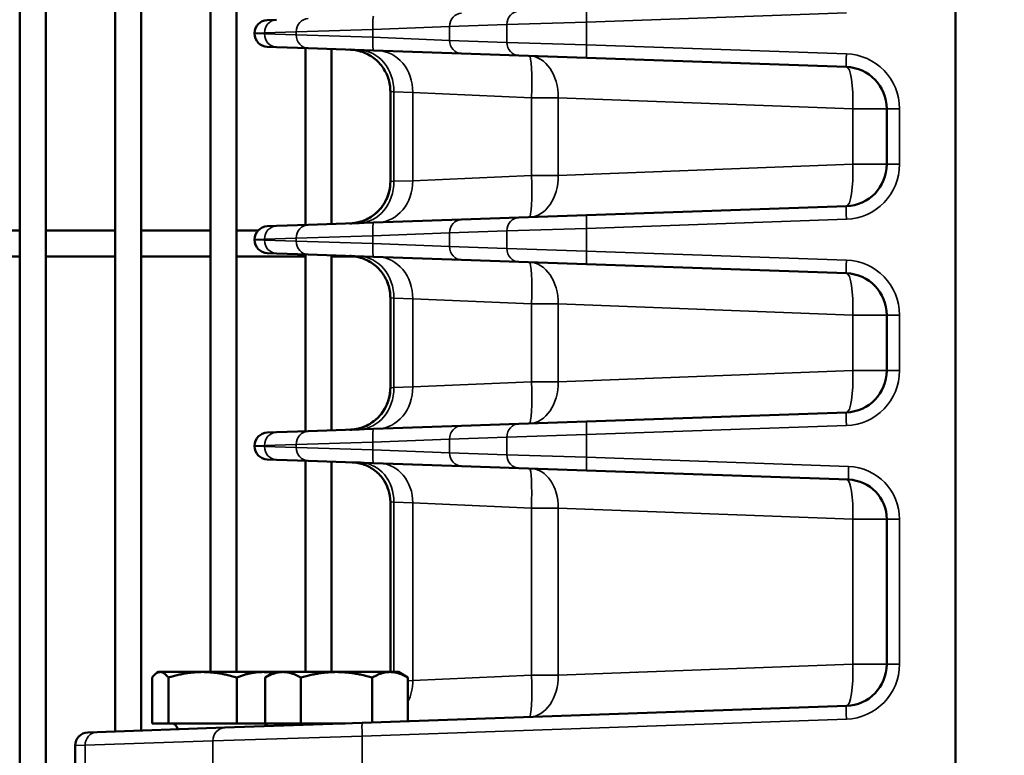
# Model space of a CAD drawing. Header units: inches. Extents: x 1 to 237, y 4 to 150.
# Tile 27 of 209: x 25.74 to 30.21, y 118.74 to 122.09. Entities that reach past the tile are written whole.
import ezdxf

# ---------------------------------------------------------------- set-up
doc = ezdxf.new("R2010")
doc.units = ezdxf.units.IN
doc.header["$LTSCALE"] = 7
doc.header["$MEASUREMENT"] = 0
for name, color, linetype, lineweight in [('Dimension (ANSI)', 7, 'Continuous', 25), ('Visible (ANSI)', 7, 'Continuous', 50), ('Visible Narrow (ANSI)', 7, 'Continuous', 35)]:
    doc.layers.add(name, color=color, linetype=linetype, lineweight=lineweight)
doc.styles.add('Dimension Text', font='tahoma.ttf')
doc.dimstyles.new('Dual Dimension', dxfattribs={"dimscale": 7, "dimtxt": 0.12, "dimasz": 0.098425, "dimexe": 0.125, "dimexo": 0.0625, "dimgap": 0.031496, "dimtad": 0, "dimtih": 1, "dimtoh": 1, "dimrnd": 1e-08, "dimzin": 4, "dimdsep": 46, "dimtxsty": 'Dimension Text', "dimcen": 0.09, "dimdle": 0.393701, "dimclrd": 256, "dimclre": 256, "dimclrt": 256, "dimadec": 0, "dimazin": 1, "dimtfac": 1, "dimtofl": 0, "dimtmove": 0, "dimatfit": 3, "dimfxl": 1, "dimtolj": 1, "dimtzin": 4, "dimlwd": -1, "dimlwe": -1, "dimarcsym": 0})

# ---------------------------------------------------------------- blocks, each defined once
blk = doc.blocks.new('*D10')
at = {"layer": 'Defpoints', "color": 0, "transparency": 16777216}
for p in [(19.813, 137.6545), (19.813, 124.9773), (98.3148, 114.6545)]:
    blk.add_point(p, dxfattribs=at)
at = {"layer": 'Dimension (ANSI)', "transparency": 16777216}
for p, q in [((19.813, 125.4148), (19.813, 138.5295)), ((98.3148, 115.092), (98.3148, 138.5295)), ((20.502, 137.6545), (54.8733, 137.6545)), ((97.6258, 137.6545), (63.2545, 137.6545))]:
    blk.add_line(p, q, dxfattribs=at)
for points in [[(20.502, 137.7693), (20.502, 137.5396), (19.813, 137.6545)], [(97.6258, 137.7693), (97.6258, 137.5396), (98.3148, 137.6545)]]:
    blk.add_solid(points, dxfattribs=at)
at = {"layer": 'Dimension (ANSI)', "transparency": 16777216, "insert": (59.0639, 137.6545), "char_height": 0.84, "attachment_point": 5, "style": 'Dimension Text'}
blk.add_mtext('\\A1;{\\H3.0x;(}\\S78.50^ 1993.9 mm;{\\H3.0x;)}', dxfattribs=at)
blk = doc.blocks.new('*D11')
at = {"layer": 'Defpoints', "color": 0, "transparency": 16777216}
for p in [(9.8018, 132.104), (32.4002, 132.104), (37.2552, 77.8445)]:
    blk.add_point(p, dxfattribs=at)
at = {"layer": 'Dimension (ANSI)', "transparency": 16777216}
for p, q in [((31.9627, 132.104), (8.9268, 132.104)), ((9.8018, 131.415), (9.8018, 106.86)), ((9.8018, 78.5334), (9.8018, 103.0884)), ((36.8177, 77.8445), (8.9268, 77.8445))]:
    blk.add_line(p, q, dxfattribs=at)
for points in [[(9.6869, 131.415), (9.9166, 131.415), (9.8018, 132.104)], [(9.6869, 78.5334), (9.9166, 78.5334), (9.8018, 77.8445)]]:
    blk.add_solid(points, dxfattribs=at)
at = {"layer": 'Dimension (ANSI)', "transparency": 16777216, "insert": (9.8018, 104.9742), "char_height": 0.84, "attachment_point": 5, "style": 'Dimension Text'}
blk.add_mtext('\\A1;{\\H3.0x;(}\\S54.26^ 1378.2 mm;{\\H3.0x;)}', dxfattribs=at)

msp = doc.modelspace()

# ---------------------------------------------------------------- linework, layer by layer
at = {"layer": 'Visible (ANSI)'}
for p, q in [((29.9902, 118.2945), (29.9902, 126.344)), ((25.7382, 125.0363), (25.7382, 113.3082)), ((25.8563, 125.0363), (25.8563, 113.4031)), ((26.1713, 125.0363), (26.1713, 118.8508)), ((26.2894, 125.0363), (26.2894, 118.8549)), ((26.6044, 125.0363), (26.6044, 119.1212)), ((26.7225, 125.0363), (26.7225, 119.1212)), ((26.8631, 122.084), (26.9047, 122.0854)), ((27.6319, 122.0524), (27.6319, 122.0524)), ((26.8052, 122.024), (26.8052, 122.0224)), ((27.6319, 121.994), (27.6319, 121.994)), ((26.9047, 121.961), (26.8631, 121.9624)), ((26.9047, 121.961), (27.0492, 121.9559)), ((27.0374, 121.9563), (27.0374, 121.1526)), ((27.3452, 121.9456), (27.0492, 121.9559)), ((27.1555, 121.9522), (27.1555, 121.1567)), ((27.3452, 121.9456), (27.7456, 121.9316)), ((27.7456, 121.9316), (28.006, 121.9225)), ((28.3136, 121.9118), (28.006, 121.9225)), ((28.3136, 121.9118), (29.4943, 121.8706)), ((27.4222, 121.7594), (27.4222, 121.3495)), ((27.6197, 121.7507), (27.6197, 121.7507)), ((28.8444, 121.7062), (28.8444, 121.7062)), ((29.6777, 121.6807), (29.6777, 121.4282)), ((28.8444, 121.4027), (28.8444, 121.4027)), ((27.6197, 121.3582), (27.6197, 121.3582)), ((29.4943, 121.2384), (28.3136, 121.1971)), ((28.006, 121.1864), (27.7456, 121.1773)), ((28.006, 121.1864), (28.3136, 121.1971)), ((26.8631, 121.1465), (26.9047, 121.1479)), ((27.0492, 121.153), (26.9047, 121.1479)), ((27.0492, 121.153), (27.3452, 121.1633)), ((27.7456, 121.1773), (27.3452, 121.1633)), ((25.4233, 121.1279), (25.7382, 121.1279)), ((25.8563, 121.1279), (26.1713, 121.1279)), ((26.2894, 121.1279), (26.6044, 121.1279)), ((26.7225, 121.1279), (26.8218, 121.1279)), ((27.6319, 121.115), (27.6319, 121.1149)), ((26.8052, 121.0865), (26.8052, 121.0849)), ((27.6319, 121.0565), (27.6319, 121.0565)), ((25.4233, 121.0098), (25.7382, 121.0098)), ((25.8563, 121.0098), (26.1713, 121.0098)), ((26.2894, 121.0098), (26.6044, 121.0098)), ((26.7225, 121.0098), (27.0374, 121.0098)), ((26.9047, 121.0235), (26.8631, 121.0249)), ((26.9047, 121.0235), (27.0492, 121.0184)), ((27.0374, 121.0188), (27.0374, 120.2151)), ((27.3452, 121.0081), (27.0492, 121.0184)), ((27.1555, 121.0147), (27.1555, 120.2192)), ((27.1555, 121.0098), (27.2605, 121.0098)), ((27.3452, 121.0081), (27.7456, 120.9941)), ((27.7456, 120.9941), (28.006, 120.985)), ((28.3136, 120.9743), (28.006, 120.985)), ((28.3136, 120.9743), (29.4943, 120.9331)), ((27.4222, 120.8219), (27.4222, 120.412)), ((27.6197, 120.8132), (27.6197, 120.8132)), ((28.8444, 120.7687), (28.8444, 120.7687)), ((29.6777, 120.7432), (29.6777, 120.4907)), ((27.6197, 120.4207), (27.6197, 120.4207)), ((29.4943, 120.3009), (28.3136, 120.2596)), ((28.006, 120.2489), (27.7456, 120.2398)), ((28.006, 120.2489), (28.3136, 120.2596)), ((26.8631, 120.209), (26.9047, 120.2104)), ((27.0492, 120.2155), (26.9047, 120.2104)), ((27.0492, 120.2155), (27.3452, 120.2258)), ((27.7456, 120.2398), (27.3452, 120.2258)), ((26.8052, 120.149), (26.8052, 120.1474)), ((26.9047, 120.086), (26.8631, 120.0874)), ((26.9047, 120.086), (27.0492, 120.0809)), ((27.0374, 120.0813), (27.0374, 119.1212)), ((27.3452, 120.0706), (27.0492, 120.0809)), ((27.1555, 120.0772), (27.1555, 119.1212)), ((27.3452, 120.0706), (27.7456, 120.0566)), ((27.7456, 120.0566), (28.006, 120.0475)), ((28.3136, 120.0368), (28.006, 120.0475)), ((28.3136, 120.0368), (29.504, 119.9952)), ((27.4222, 119.8941), (27.4222, 119.1212)), ((27.6197, 119.8855), (27.6197, 119.8855)), ((28.8444, 119.841), (28.8444, 119.841)), ((29.6777, 119.8153), (29.6777, 119.1567)), ((26.3396, 118.8873), (26.3396, 119.0961)), ((26.3692, 119.1212), (26.3616, 119.1168)), ((26.3766, 119.1212), (26.3692, 119.1212)), ((26.5689, 119.1212), (26.3766, 119.1212)), ((26.4136, 118.8873), (26.4136, 119.0961)), ((26.8425, 119.1212), (26.5689, 119.1212)), ((26.7242, 118.8873), (26.7242, 119.0961)), ((26.8967, 119.1212), (26.8425, 119.1212)), ((26.8967, 119.1212), (26.8532, 119.0961)), ((26.8532, 118.8873), (26.8532, 119.0961)), ((26.9343, 119.1212), (26.8967, 119.1212)), ((27.1777, 119.1212), (26.9343, 119.1212)), ((27.0155, 118.8873), (27.0155, 119.0961)), ((27.421, 119.1212), (27.1777, 119.1212)), ((27.3399, 118.8916), (27.3399, 119.0961)), ((27.4587, 119.1212), (27.421, 119.1212)), ((27.4587, 119.1212), (27.5022, 119.0961)), ((27.5022, 118.8973), (27.5022, 119.0961)), ((27.6197, 119.0866), (27.6197, 119.0867)), ((29.4943, 118.9668), (27.2941, 118.89)), ((26.6698, 118.8682), (26.0897, 118.8479)), ((26.3766, 118.8873), (26.3396, 118.8873)), ((26.4136, 118.8873), (26.3766, 118.8873)), ((26.5689, 118.8873), (26.4136, 118.8873)), ((26.7242, 118.8873), (26.5689, 118.8873)), ((26.6044, 118.8873), (26.6044, 118.8873)), ((26.6698, 118.8682), (27.2941, 118.89)), ((26.7225, 118.8873), (26.7225, 118.8873)), ((26.8425, 118.8873), (26.7242, 118.8873)), ((26.8532, 118.8873), (26.8425, 118.8873)), ((26.9343, 118.8873), (26.8532, 118.8873)), ((27.0155, 118.8873), (26.9343, 118.8873)), ((27.1777, 118.8873), (27.0155, 118.8873)), ((27.0374, 118.8873), (27.0374, 118.8873)), ((27.1555, 118.8873), (27.1555, 118.8873)), ((27.2172, 118.8873), (27.1777, 118.8873)), ((26.0481, 118.8465), (26.0897, 118.8479)), ((25.9902, 118.7865), (25.9902, 118.3203))]:
    msp.add_line(p, q, dxfattribs=at)
for centre, radius, start, end in [((26.8652, 122.024), 0.06, 92, 180), ((26.8652, 122.0224), 0.06, 180, 268), ((29.4877, 121.6807), 0.19, 0, 88), ((29.4877, 121.4282), 0.19, 272, 0), ((26.8652, 121.0865), 0.06, 92, 180), ((26.8652, 121.0849), 0.06, 180, 268), ((29.4877, 120.7432), 0.19, 0, 88), ((29.4877, 120.4907), 0.19, 272, 0), ((26.8652, 120.149), 0.06, 92, 180), ((26.8652, 120.1474), 0.06, 180, 268), ((29.4977, 119.8153), 0.18, 0, 88), ((29.4877, 119.1567), 0.19, 272, 0), ((26.4262, 118.8573), 0.03, 6.5512, 90), ((26.8742, 118.8573), 0.03, 90, 145.0932), ((26.9537, 118.8573), 0.03, 45.868, 90), ((26.0502, 118.7865), 0.06, 92, 180)]:
    msp.add_arc(centre, radius, start, end, dxfattribs=at)
for points, knots in [([(27.4222, 121.7594), (27.4222, 121.7796), (27.4189, 121.7999), (27.4063, 121.8382), (27.3967, 121.8565), (27.3726, 121.8889), (27.3578, 121.9034), (27.3248, 121.9264), (27.3064, 121.9353), (27.2795, 121.9435), (27.2715, 121.9454), (27.2594, 121.9475), (27.2553, 121.948), (27.2492, 121.9487), (27.2471, 121.9489), (27.244, 121.9491), (27.243, 121.9491), (27.2414, 121.9492), (27.2409, 121.9492), (27.2401, 121.9493), (27.2399, 121.9493), (27.2395, 121.9493), (27.2393, 121.9493), (27.2391, 121.9493), (27.2391, 121.9493), (27.239, 121.9493), (27.2389, 121.9493), (27.2389, 121.9493), (27.2389, 121.9493), (27.2389, 121.9493), (27.2389, 121.9493), (27.2389, 121.9493), (27.2388, 121.9493), (27.2388, 121.9493)], [0, 0, 0, 0, 0.1534165, 0.1534165, 0.3070785, 0.3070785, 0.4608979, 0.4608979, 0.6133987, 0.6133987, 0.6753733, 0.6753733, 0.7068376, 0.7068376, 0.7226331, 0.7226331, 0.7305389, 0.7305389, 0.7344929, 0.7344929, 0.73647, 0.73647, 0.7374585, 0.7374585, 0.7379528, 0.7379528, 0.7382001, 0.7382001, 0.7382621, 0.7382621, 0.7382733, 0.7382733, 0.7384487, 0.7384487, 0.7384487, 0.7384487]), ([(27.4222, 121.7594), (27.4222, 121.7796), (27.4189, 121.7999), (27.4063, 121.8382), (27.3967, 121.8565), (27.3727, 121.8889), (27.3579, 121.9034), (27.3249, 121.9264), (27.3064, 121.9353), (27.2795, 121.9435), (27.2716, 121.9454), (27.2595, 121.9475), (27.2554, 121.948), (27.2492, 121.9487), (27.2471, 121.9489), (27.244, 121.9491), (27.243, 121.9491), (27.2414, 121.9492), (27.2409, 121.9492), (27.2401, 121.9493), (27.2399, 121.9493), (27.2395, 121.9493), (27.2393, 121.9493), (27.2391, 121.9493), (27.2391, 121.9493), (27.239, 121.9493), (27.239, 121.9493), (27.239, 121.9493), (27.239, 121.9493), (27.239, 121.9493), (27.239, 121.9493), (27.2389, 121.9493), (27.2389, 121.9493), (27.2388, 121.9493)], [0, 0, 0, 0, 0.1534124, 0.1534124, 0.307067, 0.307067, 0.4608785, 0.4608785, 0.6133602, 0.6133602, 0.6753897, 0.6753897, 0.7068832, 0.7068832, 0.7226934, 0.7226934, 0.7306066, 0.7306066, 0.7345643, 0.7345643, 0.7365433, 0.7365433, 0.7375328, 0.7375328, 0.7380277, 0.7380277, 0.7381523, 0.7381523, 0.7381746, 0.7381746, 0.7381936, 0.7381936, 0.7385305, 0.7385305, 0.7385305, 0.7385305]), ([(27.2388, 121.1596), (27.2461, 121.1599), (27.2534, 121.1605), (27.2677, 121.1627), (27.2748, 121.1642), (27.3004, 121.1712), (27.3185, 121.1792), (27.3511, 121.2), (27.3659, 121.2131), (27.3907, 121.2429), (27.4009, 121.2599), (27.4174, 121.3003), (27.4222, 121.3251), (27.4222, 121.3495)], [0, 0, 0, 0, 0.0555662, 0.0555662, 0.1103983, 0.1103983, 0.2577664, 0.2577664, 0.4052087, 0.4052087, 0.5526297, 0.5526297, 0.7382213, 0.7382213, 0.7382213, 0.7382213]), ([(27.2804, 121.161), (27.2643, 121.1605), (27.2526, 121.1601), (27.2425, 121.1597), (27.2403, 121.1597), (27.2392, 121.1596), (27.239, 121.1596), (27.239, 121.1596), (27.239, 121.1596), (27.2389, 121.1596), (27.2389, 121.1596), (27.2389, 121.1596), (27.2389, 121.1596), (27.2389, 121.1596), (27.2389, 121.1596), (27.2389, 121.1596), (27.2389, 121.1596), (27.2389, 121.1596), (27.2389, 121.1596), (27.2389, 121.1596), (27.2389, 121.1596), (27.2389, 121.1596), (27.239, 121.1596), (27.239, 121.1596), (27.239, 121.1596), (27.239, 121.1596), (27.239, 121.1596), (27.239, 121.1596), (27.239, 121.1596), (27.239, 121.1596), (27.2391, 121.1596), (27.2407, 121.1597), (27.2423, 121.1597), (27.2487, 121.1601), (27.2534, 121.1606), (27.2724, 121.1633), (27.2865, 121.1669), (27.3191, 121.1794), (27.3373, 121.1899), (27.3688, 121.2158), (27.3825, 121.2315), (27.4039, 121.2657), (27.412, 121.2848), (27.4204, 121.3191), (27.4222, 121.3343), (27.4222, 121.3495)], [0, 0, 0, 0, 0.245309, 0.245309, 0.369102, 0.369102, 0.401023, 0.401023, 0.407007, 0.407007, 0.411495, 0.411495, 0.411679, 0.411679, 0.412336, 0.412336, 0.412715, 0.412715, 0.41281, 0.41281, 0.412857, 0.412857, 0.412881, 0.412881, 0.412905, 0.412905, 0.412929, 0.412929, 0.412977, 0.412977, 0.413359, 0.413359, 0.425473, 0.425473, 0.461834, 0.461834, 0.571547, 0.571547, 0.727786, 0.727786, 0.88226, 0.88226, 1.035676, 1.035676, 1.151225, 1.151225, 1.151225, 1.151225]), ([(27.4222, 120.8219), (27.4222, 120.8421), (27.4189, 120.8624), (27.4062, 120.9007), (27.3967, 120.919), (27.3726, 120.9514), (27.3578, 120.9659), (27.3248, 120.9889), (27.3064, 120.9978), (27.2795, 121.006), (27.2715, 121.0079), (27.2594, 121.01), (27.2553, 121.0105), (27.2492, 121.0112), (27.2471, 121.0114), (27.244, 121.0116), (27.243, 121.0116), (27.2414, 121.0117), (27.2409, 121.0117), (27.2401, 121.0118), (27.2399, 121.0118), (27.2395, 121.0118), (27.2393, 121.0118), (27.2391, 121.0118), (27.2391, 121.0118), (27.239, 121.0118), (27.2389, 121.0118), (27.2389, 121.0118), (27.2389, 121.0118), (27.2389, 121.0118), (27.2389, 121.0118), (27.2389, 121.0118), (27.2388, 121.0118), (27.2388, 121.0118)], [0, 0, 0, 0, 0.153423, 0.153423, 0.3070913, 0.3070913, 0.4609107, 0.4609107, 0.6134052, 0.6134052, 0.6753765, 0.6753765, 0.7068391, 0.7068391, 0.7226336, 0.7226336, 0.730539, 0.730539, 0.7344927, 0.7344927, 0.7364697, 0.7364697, 0.7374583, 0.7374583, 0.7379525, 0.7379525, 0.7381997, 0.7381997, 0.7382617, 0.7382617, 0.738273, 0.738273, 0.7384479, 0.7384479, 0.7384479, 0.7384479]), ([(27.4222, 120.8219), (27.4222, 120.8421), (27.4189, 120.8624), (27.4063, 120.9007), (27.3967, 120.919), (27.3727, 120.9514), (27.3579, 120.9659), (27.3249, 120.9889), (27.3064, 120.9978), (27.2795, 121.006), (27.2716, 121.0079), (27.2595, 121.01), (27.2554, 121.0105), (27.2492, 121.0112), (27.2471, 121.0114), (27.244, 121.0116), (27.243, 121.0116), (27.2414, 121.0117), (27.2409, 121.0117), (27.2401, 121.0118), (27.2399, 121.0118), (27.2395, 121.0118), (27.2393, 121.0118), (27.2391, 121.0118), (27.2391, 121.0118), (27.239, 121.0118), (27.239, 121.0118), (27.239, 121.0118), (27.239, 121.0118), (27.239, 121.0118), (27.239, 121.0118), (27.2389, 121.0118), (27.2389, 121.0118), (27.2388, 121.0118)], [0, 0, 0, 0, 0.1534162, 0.1534162, 0.3070745, 0.3070745, 0.4608861, 0.4608861, 0.6133644, 0.6133644, 0.6753916, 0.6753916, 0.7068838, 0.7068838, 0.7226934, 0.7226934, 0.7306063, 0.7306063, 0.7345639, 0.7345639, 0.7365427, 0.7365427, 0.7375322, 0.7375322, 0.7380271, 0.7380271, 0.7381516, 0.7381516, 0.7381741, 0.7381741, 0.7381936, 0.7381936, 0.738529, 0.738529, 0.738529, 0.738529]), ([(27.2388, 120.2221), (27.2469, 120.2224), (27.255, 120.2232), (27.2708, 120.2258), (27.2786, 120.2276), (27.2986, 120.2336), (27.3107, 120.2386), (27.3336, 120.2509), (27.3444, 120.2582), (27.3643, 120.2748), (27.3734, 120.2842), (27.3894, 120.3046), (27.3964, 120.3157), (27.408, 120.3389), (27.4126, 120.3511), (27.4201, 120.3794), (27.4222, 120.3957), (27.4222, 120.412)], [0, 0, 0, 0, 0.0616245, 0.0616245, 0.1222574, 0.1222574, 0.2209875, 0.2209875, 0.3197485, 0.3197485, 0.4184969, 0.4184969, 0.5172432, 0.5172432, 0.6159895, 0.6159895, 0.7398137, 0.7398137, 0.7398137, 0.7398137]), ([(27.2804, 120.2235), (27.2639, 120.223), (27.252, 120.2226), (27.2432, 120.2223), (27.2416, 120.2222), (27.2397, 120.2221), (27.2392, 120.2221), (27.2389, 120.2221), (27.2389, 120.2221), (27.2389, 120.2221), (27.2389, 120.2221), (27.2389, 120.2221), (27.2389, 120.2221), (27.2389, 120.2221), (27.2389, 120.2221), (27.2389, 120.2221), (27.2389, 120.2221), (27.2389, 120.2221), (27.2389, 120.2221), (27.2389, 120.2221), (27.2389, 120.2221), (27.2389, 120.2221), (27.2389, 120.2221), (27.2389, 120.2221), (27.2389, 120.2221), (27.2389, 120.2221), (27.2389, 120.2221), (27.2389, 120.2221), (27.2389, 120.2221), (27.2389, 120.2221), (27.2389, 120.2221), (27.2405, 120.2222), (27.2422, 120.2222), (27.2456, 120.2225), (27.2475, 120.2226), (27.2548, 120.2233), (27.2602, 120.224), (27.2821, 120.228), (27.2982, 120.2332), (27.3319, 120.2491), (27.3493, 120.261), (27.3786, 120.2892), (27.3909, 120.3057), (27.4097, 120.3414), (27.4163, 120.3611), (27.4214, 120.3913), (27.4222, 120.4016), (27.4222, 120.412)], [0, 0, 0, 0, 0.250595, 0.250595, 0.330259, 0.330259, 0.389975, 0.389975, 0.401164, 0.401164, 0.409555, 0.409555, 0.409905, 0.409905, 0.410342, 0.410342, 0.410535, 0.410535, 0.410632, 0.410632, 0.41068, 0.41068, 0.410705, 0.410705, 0.410717, 0.410717, 0.410729, 0.410729, 0.410741, 0.410741, 0.410791, 0.410791, 0.423217, 0.423217, 0.437213, 0.437213, 0.479238, 0.479238, 0.606272, 0.606272, 0.763084, 0.763084, 0.91606, 0.91606, 1.07039, 1.07039, 1.149203, 1.149203, 1.149203, 1.149203]), ([(27.4222, 119.8941), (27.4222, 119.9122), (27.4193, 119.9306), (27.4081, 119.9657), (27.3996, 119.9828), (27.3775, 120.0143), (27.3633, 120.0288), (27.3321, 120.0512), (27.3149, 120.0597), (27.288, 120.0684), (27.2787, 120.0706), (27.2645, 120.0728), (27.2597, 120.0733), (27.253, 120.0738), (27.2512, 120.0739), (27.2492, 120.0739), (27.2491, 120.074), (27.2488, 120.074), (27.2487, 120.074), (27.2486, 120.074), (27.2485, 120.074), (27.2485, 120.074), (27.2485, 120.074), (27.2485, 120.074), (27.2485, 120.074), (27.2485, 120.074), (27.2485, 120.074), (27.2485, 120.074), (27.2485, 120.074), (27.2485, 120.074), (27.2485, 120.074), (27.2485, 120.074), (27.2485, 120.074), (27.2485, 120.074), (27.2485, 120.074), (27.2486, 120.074), (27.2486, 120.074), (27.249, 120.074), (27.2496, 120.0739), (27.2534, 120.0738), (27.2593, 120.0736), (27.2736, 120.0731), (27.2806, 120.0729), (27.2887, 120.0726)], [0, 0, 0, 0, 0.138194, 0.138194, 0.280715, 0.280715, 0.431124, 0.431124, 0.573896, 0.573896, 0.646412, 0.646412, 0.68325, 0.68325, 0.697055, 0.697055, 0.698349, 0.698349, 0.699202, 0.699202, 0.699255, 0.699255, 0.699268, 0.699268, 0.699282, 0.699282, 0.699295, 0.699295, 0.699323, 0.699323, 0.699539, 0.699539, 0.700037, 0.700037, 0.706363, 0.706363, 0.726838, 0.726838, 0.788308, 0.788308, 0.973943, 0.973943, 1.097202, 1.097202, 1.097202, 1.097202]), ([(27.4222, 119.8941), (27.4222, 119.9122), (27.4193, 119.9306), (27.4092, 119.9623), (27.4027, 119.9763), (27.3947, 119.9893)], [0, 0, 0, 0, 0.138268, 0.138268, 0.2539321, 0.2539321, 0.2539321, 0.2539321])]:
    msp.add_open_spline(points, degree=3, knots=knots, dxfattribs=at)
for points, weights in [([(26.3766, 119.1212), (26.3594, 119.1212), (26.3396, 119.0961)], [1, 1.0379548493, 1]), ([(26.4136, 119.0961), (26.3938, 119.1212), (26.3766, 119.1212)], [1, 1.0379548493, 1]), ([(26.5689, 119.1212), (26.4968, 119.1212), (26.4136, 119.0961)], [1, 1.0379548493, 1]), ([(26.7242, 119.0961), (26.641, 119.1212), (26.5689, 119.1212)], [1, 1.0379548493, 1]), ([(26.8425, 119.1212), (26.7876, 119.1212), (26.7242, 119.0961)], [1, 1.0379548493, 1]), ([(26.8894, 119.117), (26.8657, 119.1212), (26.8425, 119.1212)], [1.01840150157, 1.01567143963, 1]), ([(26.9343, 119.1212), (26.8967, 119.1212), (26.8532, 119.0961)], [1, 1.0379548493, 1]), ([(27.0155, 119.0961), (26.972, 119.1212), (26.9343, 119.1212)], [1, 1.0379548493, 1]), ([(27.1777, 119.1212), (27.1024, 119.1212), (27.0155, 119.0961)], [1, 1.0379548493, 1]), ([(27.3399, 119.0961), (27.253, 119.1212), (27.1777, 119.1212)], [1, 1.0379548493, 1]), ([(27.421, 119.1212), (27.3834, 119.1212), (27.3399, 119.0961)], [1, 1.0379548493, 1]), ([(27.5022, 119.0961), (27.4587, 119.1212), (27.421, 119.1212)], [1, 1.0379548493, 1])]:
    msp.add_rational_spline(points, weights, degree=2, dxfattribs=at)
at = {"layer": 'Visible Narrow (ANSI)'}
for p, q in [((28.3136, 122.0747), (29.4943, 122.1159)), ((27.3431, 122.0409), (26.995, 122.0305)), ((27.3431, 122.0409), (27.6913, 122.0548)), ((27.3431, 122.0056), (27.3431, 122.0409)), ((27.5047, 122.0473), (27.5047, 122.0473)), ((27.6697, 122.054), (27.6695, 122.054)), ((27.6913, 122.0548), (27.9517, 122.0639)), ((27.6913, 121.9916), (27.6913, 122.0548)), ((28.3136, 122.0747), (27.9517, 122.0639)), ((27.9517, 122.0639), (27.9517, 121.9825)), ((28.3136, 121.9717), (28.3136, 122.0747)), ((26.8504, 122.0255), (26.8052, 122.024)), ((26.8052, 122.0224), (26.8504, 122.0209)), ((26.8504, 122.0255), (26.995, 122.0305)), ((26.8504, 122.0209), (26.8504, 122.0255)), ((26.995, 122.0159), (26.8504, 122.0209)), ((26.995, 122.0305), (26.995, 122.0159)), ((26.995, 122.0159), (27.3431, 122.0056)), ((27.6913, 121.9916), (27.3431, 122.0056)), ((27.6693, 121.9925), (27.6697, 121.9924)), ((27.9517, 121.9825), (27.6913, 121.9916)), ((27.9517, 121.9825), (28.3136, 121.9717)), ((29.4943, 121.9305), (28.3136, 121.9717)), ((27.4383, 121.758), (27.4222, 121.7594)), ((27.4383, 121.758), (27.5241, 121.755)), ((27.4383, 121.3509), (27.4383, 121.758)), ((28.0633, 121.731), (27.5241, 121.755)), ((27.5241, 121.755), (27.5241, 121.3539)), ((27.5791, 121.7525), (27.5791, 121.7525)), ((28.0633, 121.731), (28.1845, 121.731)), ((28.0633, 121.731), (28.0633, 121.3779)), ((28.1845, 121.3779), (28.1845, 121.731)), ((29.5232, 121.6807), (28.1845, 121.731)), ((28.5398, 121.7176), (28.5398, 121.7176)), ((28.8409, 121.7063), (28.8409, 121.7063)), ((29.0632, 121.6979), (29.0633, 121.6979)), ((29.1049, 121.6964), (29.1049, 121.6964)), ((29.5232, 121.6807), (29.5232, 121.4282)), ((29.5232, 121.6807), (29.6777, 121.6807)), ((29.6777, 121.6807), (29.7356, 121.6807)), ((29.7356, 121.4282), (29.7356, 121.6807)), ((28.1845, 121.3779), (29.5232, 121.4282)), ((29.0633, 121.411), (29.0632, 121.411)), ((29.1049, 121.4125), (29.1049, 121.4125)), ((29.6777, 121.4282), (29.5232, 121.4282)), ((29.6777, 121.4282), (29.7356, 121.4282)), ((27.5241, 121.3539), (28.0633, 121.3779)), ((28.1845, 121.3779), (28.0633, 121.3779)), ((28.5398, 121.3913), (28.5398, 121.3913)), ((28.8409, 121.4026), (28.8409, 121.4026)), ((27.4222, 121.3495), (27.4383, 121.3509)), ((27.5241, 121.3539), (27.4383, 121.3509)), ((27.5792, 121.3564), (27.5791, 121.3564)), ((28.3136, 121.1372), (29.4943, 121.1784)), ((27.3431, 121.1034), (26.995, 121.093)), ((27.3431, 121.1034), (27.6913, 121.1173)), ((27.3431, 121.0681), (27.3431, 121.1034)), ((27.6697, 121.1165), (27.6693, 121.1165)), ((27.6913, 121.1173), (27.9517, 121.1264)), ((27.6913, 121.0541), (27.6913, 121.1173)), ((28.3136, 121.1372), (27.9517, 121.1264)), ((27.9517, 121.1264), (27.9517, 121.045)), ((28.3136, 121.0342), (28.3136, 121.1372)), ((26.8504, 121.088), (26.8052, 121.0865)), ((26.8052, 121.0849), (26.8504, 121.0834)), ((26.8504, 121.088), (26.995, 121.093)), ((26.8504, 121.0834), (26.8504, 121.088)), ((26.995, 121.0784), (26.8504, 121.0834)), ((26.995, 121.093), (26.995, 121.0784)), ((26.995, 121.0784), (27.3431, 121.0681)), ((27.6913, 121.0541), (27.3431, 121.0681)), ((27.6693, 121.055), (27.6697, 121.0549)), ((27.9517, 121.045), (27.6913, 121.0541)), ((27.9517, 121.045), (28.3136, 121.0342)), ((29.4943, 120.993), (28.3136, 121.0342)), ((27.4383, 120.8205), (27.4222, 120.8219)), ((27.4383, 120.8205), (27.5241, 120.8175)), ((27.4383, 120.4134), (27.4383, 120.8205)), ((28.0633, 120.7935), (27.5241, 120.8175)), ((27.5241, 120.8175), (27.5241, 120.4164)), ((27.5791, 120.815), (27.5791, 120.815)), ((28.0633, 120.7935), (28.1845, 120.7935)), ((28.0633, 120.7935), (28.0633, 120.4404)), ((29.5232, 120.7432), (28.1845, 120.7935)), ((28.1845, 120.4404), (28.1845, 120.7935)), ((28.5398, 120.7801), (28.5398, 120.7801)), ((28.8409, 120.7688), (28.8409, 120.7688)), ((29.0632, 120.7604), (29.0633, 120.7604)), ((29.1049, 120.7589), (29.1049, 120.7589)), ((29.5232, 120.7432), (29.5232, 120.4907)), ((29.5232, 120.7432), (29.6777, 120.7432)), ((29.6777, 120.7432), (29.7356, 120.7432)), ((29.7356, 120.4907), (29.7356, 120.7432)), ((28.1845, 120.4404), (29.5232, 120.4907)), ((29.6777, 120.4907), (29.5232, 120.4907)), ((29.6777, 120.4907), (29.7356, 120.4907)), ((27.5241, 120.4164), (28.0633, 120.4404)), ((28.1845, 120.4404), (28.0633, 120.4404)), ((28.5401, 120.4538), (28.5398, 120.4538)), ((27.4222, 120.412), (27.4383, 120.4134)), ((27.5241, 120.4164), (27.4383, 120.4134)), ((27.5792, 120.4189), (27.5791, 120.4189)), ((28.3136, 120.1997), (29.4943, 120.2409)), ((26.8504, 120.1505), (26.995, 120.1555)), ((27.3431, 120.1659), (26.995, 120.1555)), ((26.995, 120.1555), (26.995, 120.1409)), ((27.3431, 120.1659), (27.6913, 120.1798)), ((27.3431, 120.1306), (27.3431, 120.1659)), ((27.5278, 120.1733), (27.5278, 120.1733)), ((27.6619, 120.1787), (27.6616, 120.1786)), ((27.6913, 120.1798), (27.9517, 120.1889)), ((27.6913, 120.1166), (27.6913, 120.1798)), ((28.3136, 120.1997), (27.9517, 120.1889)), ((27.9517, 120.1889), (27.9517, 120.1075)), ((28.3136, 120.0967), (28.3136, 120.1997)), ((26.8504, 120.1505), (26.8052, 120.149)), ((26.8052, 120.1474), (26.8504, 120.1459)), ((26.8504, 120.1459), (26.8504, 120.1505)), ((26.995, 120.1409), (26.8504, 120.1459)), ((26.995, 120.1409), (27.3431, 120.1306)), ((27.6913, 120.1166), (27.3431, 120.1306)), ((27.661, 120.1178), (27.6619, 120.1178)), ((27.9517, 120.1075), (27.6913, 120.1166)), ((27.9517, 120.1075), (28.3136, 120.0967)), ((29.504, 120.0552), (28.3136, 120.0967)), ((27.4383, 119.8927), (27.4222, 119.8941)), ((27.4383, 119.8927), (27.5241, 119.8897)), ((27.4383, 119.1212), (27.4383, 119.8927)), ((28.0633, 119.8659), (27.5241, 119.8897)), ((27.5241, 119.8897), (27.5241, 119.0824)), ((27.5791, 119.8873), (27.5791, 119.8873)), ((28.0633, 119.8659), (28.1845, 119.8657)), ((28.0633, 119.8659), (28.0633, 119.1064)), ((29.5232, 119.8156), (28.1845, 119.8657)), ((28.1845, 119.1064), (28.1845, 119.8657)), ((28.5398, 119.8524), (28.5398, 119.8524)), ((28.8409, 119.8411), (28.8409, 119.8411)), ((29.0632, 119.8328), (29.0633, 119.8328)), ((29.1049, 119.8313), (29.1049, 119.8313)), ((29.5232, 119.8156), (29.6777, 119.8153)), ((29.5232, 119.8156), (29.5232, 119.1567)), ((29.6777, 119.8153), (29.7356, 119.8153)), ((29.7356, 119.1567), (29.7356, 119.8153)), ((28.1845, 119.1064), (29.5232, 119.1567)), ((29.6777, 119.1567), (29.5232, 119.1567)), ((29.6777, 119.1567), (29.7356, 119.1567)), ((27.5241, 119.0824), (27.5022, 119.0816)), ((27.5241, 119.0824), (28.0633, 119.1064)), ((27.5792, 119.0848), (27.5791, 119.0848)), ((28.1845, 119.1064), (28.0633, 119.1064)), ((28.5401, 119.1198), (28.5398, 119.1198)), ((27.2941, 118.83), (29.4943, 118.9069)), ((27.2941, 118.83), (26.6155, 118.8082)), ((27.2941, 118.2945), (27.2941, 118.83)), ((26.0354, 118.788), (25.9902, 118.7865)), ((26.0354, 118.788), (26.6155, 118.8082)), ((26.0354, 118.319), (26.0354, 118.788)), ((26.6155, 118.8082), (26.6155, 118.2988))]:
    msp.add_line(p, q, dxfattribs=at)
for centre, radius, start, end in [((29.4856, 121.6807), 0.25, 0, 88), ((29.4856, 121.4282), 0.25, 272, 0), ((29.4856, 120.7432), 0.25, 0, 88), ((29.4856, 120.4907), 0.25, 272, 0), ((29.4956, 119.8153), 0.24, 0, 88), ((29.4856, 119.1567), 0.25, 272, 0)]:
    msp.add_arc(centre, radius, start, end, dxfattribs=at)
for centre, major_axis, ratio, start_param, end_param in [((28.0081, 122.0639), (-0.0021, 0.06), 0.939626, 0, 1.537996), ((28.3157, 122.0747), (-0.0021, 0.06), 0.034878, 0, 1.569578), ((26.9068, 122.0255), (-0.0021, 0.06), 0.939626, 0, 1.537996), ((27.0513, 122.0305), (-0.0021, 0.06), 0.939626, 0, 1.537996), ((27.3473, 122.0409), (-0.0021, 0.06), 0.069183, 0, 1.56838), ((27.7477, 122.0548), (-0.0021, 0.06), 0.939626, 0, 1.537996), ((26.9068, 122.0209), (-0.0021, -0.06), 0.939626, 4.74519, 6.283185), ((27.0513, 122.0159), (-0.0021, -0.06), 0.939626, 4.74519, 6.283185), ((27.3473, 122.0056), (-0.0021, -0.06), 0.069183, 4.714805, 6.283185), ((27.7477, 121.9916), (-0.0021, -0.06), 0.939626, 4.74519, 6.283185), ((27.2737, 121.758), (0.0066, 0.1899), 0.865893, 4.742617, 6.283185), ((27.3595, 121.755), (0.0066, 0.1899), 0.865893, 4.742617, 6.283185), ((28.0081, 121.9825), (-0.0021, -0.06), 0.939626, 4.74519, 6.283185), ((28.3157, 121.9717), (-0.0021, -0.06), 0.034878, 4.713607, 6.283185), ((28.0473, 121.731), (0.0066, 0.1899), 0.08445, 4.715338, 6.283185), ((28.0473, 121.731), (0.0066, 0.1899), 0.722061, 4.737599, 6.283185), ((28.0473, 121.731), (0.0066, 0.1899), 0.08445, 6.085131, 6.177921), ((29.4964, 121.9305), (-0.0021, -0.06), 0.034878, 4.713607, 6.283185), ((29.4877, 121.6807), (0.0066, 0.1899), 0.186693, 4.718908, 6.283185), ((28.957, 121.6992), (-0.0066, -0.1899), 0.034878, 1.585127, 1.585135), ((28.9928, 121.6979), (-0.0066, -0.1899), 0.034878, 1.584627, 1.584635), ((28.9928, 121.411), (0.0066, -0.1899), 0.034878, 1.556957, 1.556966), ((29.4877, 121.4282), (0.0066, -0.1899), 0.186693, 0, 1.564277), ((28.0473, 121.3779), (0.0066, -0.1899), 0.722061, 0, 1.545587), ((28.0473, 121.3779), (0.0066, -0.1899), 0.08445, 0, 1.567847), ((28.957, 121.4097), (0.0066, -0.1899), 0.034878, 1.556458, 1.556466), ((27.2737, 121.3509), (0.0066, -0.1899), 0.865893, 0, 1.540568), ((27.3595, 121.3539), (0.0066, -0.1899), 0.865893, 0, 1.540568), ((29.4964, 121.1784), (-0.0021, 0.06), 0.034878, 0, 1.569578), ((28.0081, 121.1264), (-0.0021, 0.06), 0.939626, 0, 1.537996), ((28.0473, 121.3779), (0.0066, -0.1899), 0.08445, 0.105265, 0.198054), ((28.3157, 121.1372), (-0.0021, 0.06), 0.034878, 0, 1.569578), ((26.9068, 121.088), (-0.0021, 0.06), 0.939626, 0, 1.537996), ((27.0513, 121.093), (-0.0021, 0.06), 0.939626, 0, 1.537996), ((27.3473, 121.1034), (-0.0021, 0.06), 0.069183, 0, 1.56838), ((27.7477, 121.1173), (-0.0021, 0.06), 0.939626, 0, 1.537996), ((26.9068, 121.0834), (-0.0021, -0.06), 0.939626, 4.74519, 6.283185), ((27.0513, 121.0784), (-0.0021, -0.06), 0.939626, 4.74519, 6.283185), ((27.3473, 121.0681), (-0.0021, -0.06), 0.069183, 4.714805, 6.283185), ((27.7477, 121.0541), (-0.0021, -0.06), 0.939626, 4.74519, 6.283185), ((27.2737, 120.8205), (0.0066, 0.1899), 0.865893, 4.742617, 6.283185), ((27.3595, 120.8175), (0.0066, 0.1899), 0.865893, 4.742617, 6.283185), ((28.0081, 121.045), (-0.0021, -0.06), 0.939626, 4.74519, 6.283185), ((28.3157, 121.0342), (-0.0021, -0.06), 0.034878, 4.713607, 6.283185), ((28.0473, 120.7935), (0.0066, 0.1899), 0.08445, 4.715338, 6.283185), ((28.0473, 120.7935), (0.0066, 0.1899), 0.722061, 4.737599, 6.283185), ((28.0473, 120.7935), (0.0066, 0.1899), 0.08445, 6.085131, 6.177921), ((29.4964, 120.993), (-0.0021, -0.06), 0.034878, 4.713607, 6.283185), ((29.4877, 120.7432), (0.0066, 0.1899), 0.186693, 4.718908, 6.283185), ((28.957, 120.7617), (-0.0066, -0.1899), 0.034878, 1.585127, 1.585135), ((28.9928, 120.7604), (-0.0066, -0.1899), 0.034878, 1.584627, 1.584635), ((29.4877, 120.4907), (0.0066, -0.1899), 0.186693, 0, 1.564277), ((28.0473, 120.4404), (0.0066, -0.1899), 0.722061, 0, 1.545587), ((28.0473, 120.4404), (0.0066, -0.1899), 0.08445, 0, 1.567847), ((28.4296, 120.4538), (0.0066, -0.1899), 0.579906, 1.550535, 1.550548), ((27.2737, 120.4134), (0.0066, -0.1899), 0.865893, 0, 1.540568), ((27.3595, 120.4164), (0.0066, -0.1899), 0.865893, 0, 1.540568), ((29.4964, 120.2409), (-0.0021, 0.06), 0.034878, 0, 1.569578), ((28.0081, 120.1889), (-0.0021, 0.06), 0.939626, 0, 1.537996), ((28.0473, 120.4404), (0.0066, -0.1899), 0.08445, 0.105265, 0.198054), ((28.3157, 120.1997), (-0.0021, 0.06), 0.034878, 0, 1.569578), ((26.9068, 120.1505), (-0.0021, 0.06), 0.939626, 0, 1.537996), ((27.0513, 120.1555), (-0.0021, 0.06), 0.939626, 0, 1.537996), ((27.3473, 120.1659), (-0.0021, 0.06), 0.069183, 0, 1.56838), ((27.5797, 120.1818), (0.0073, 0.0596), 0.864424, 0.644989, 0.644996), ((27.7477, 120.1798), (-0.0021, 0.06), 0.939626, 0, 1.537996), ((26.9068, 120.1459), (-0.0021, -0.06), 0.939626, 4.74519, 6.283185), ((27.0513, 120.1409), (-0.0021, -0.06), 0.939626, 4.74519, 6.283185), ((27.3473, 120.1306), (-0.0021, -0.06), 0.069183, 4.714805, 6.283185), ((27.7477, 120.1166), (-0.0021, -0.06), 0.939626, 4.74519, 6.283185), ((27.2824, 119.8927), (0.0063, 0.1799), 0.865893, 4.742617, 6.283185), ((27.3682, 119.8897), (0.0063, 0.1799), 0.865893, 4.742617, 6.283185), ((28.0081, 120.1075), (-0.0021, -0.06), 0.939626, 4.74519, 6.283185), ((28.3157, 120.0967), (-0.0021, -0.06), 0.034878, 4.713607, 6.283185), ((28.0481, 119.8659), (0.0063, 0.1799), 0.08445, 4.715338, 6.283185), ((28.0545, 119.8657), (0.0063, 0.1799), 0.722061, 4.737599, 6.283185), ((29.5061, 120.0552), (-0.0021, -0.06), 0.034878, 4.713607, 6.283185), ((29.4896, 119.8156), (0.0063, 0.1799), 0.186693, 4.718908, 6.283185), ((29.6025, 119.8117), (-0.0063, -0.1799), 0.230636, 2.281883, 2.282063), ((28.9573, 119.8342), (-0.0063, -0.1799), 0.034878, 1.585127, 1.585136), ((28.9931, 119.8329), (-0.0063, -0.1799), 0.034878, 1.584627, 1.584636), ((29.4877, 119.1567), (0.0066, -0.1899), 0.186693, 0, 1.564277), ((27.3595, 119.0824), (0.0066, -0.1899), 0.865893, 1.008304, 1.540568), ((28.0473, 119.1064), (0.0066, -0.1899), 0.722061, 0, 1.545587), ((28.0473, 119.1064), (0.0066, -0.1899), 0.08445, 0, 1.567847), ((28.4296, 119.1198), (0.0066, -0.1899), 0.579906, 1.550535, 1.550548), ((29.4964, 118.9069), (-0.0021, 0.06), 0.034878, 0, 1.569578), ((28.0473, 119.1064), (0.0066, -0.1899), 0.08445, 0.105265, 0.198054), ((26.6719, 118.8082), (-0.0021, 0.06), 0.939626, 0, 1.537996), ((27.2962, 118.83), (-0.0021, 0.06), 0.034878, 0, 1.569578), ((26.0918, 118.788), (-0.0021, 0.06), 0.939626, 0, 1.537996)]:
    msp.add_ellipse(centre, major_axis=major_axis, ratio=ratio, start_param=start_param, end_param=end_param, dxfattribs=at)

# ---------------------------------------------------------------- dimensions: what is measured, and where the dimension line sits
at = {"layer": 'Dimension (ANSI)'}
dim = msp.add_linear_dim(base=(19.813, 137.6545), p1=(98.3148, 114.6545), p2=(19.813, 124.9773), text='{\\H3.0x;(}\\S<>^ 1993.9 mm;{\\H3.0x;)}', dimstyle='Dual Dimension', override={"dimgap": 0.031496, "dimtih": 0, "dimtoh": 0, "dimdec": 2, "dimpost": '\\X', "dimtol": 0, "dimlim": 0, "dimtp": 0, "dimtm": 0, "dimtdec": 2, "dimatfit": 1}, dxfattribs=at)
dim.commit()
dim.dimension.update_dxf_attribs({"geometry": '*D10', "text_midpoint": (59.0639, 137.6545), "dimtype": 160})
dim = msp.add_linear_dim(base=(9.8018, 132.104), p1=(37.2552, 77.8445), p2=(32.4002, 132.104), angle=270, text='{\\H3.0x;(}\\S<>^ 1378.2 mm;{\\H3.0x;)}', dimstyle='Dual Dimension', override={"dimgap": 0.031496, "dimdec": 2, "dimpost": '\\X', "dimtol": 0, "dimlim": 0, "dimtp": 0, "dimtm": 0, "dimtdec": 2, "dimatfit": 1}, dxfattribs=at)
dim.commit()
dim.dimension.update_dxf_attribs({"geometry": '*D11', "text_midpoint": (9.8018, 104.9742), "dimtype": 160})

doc.saveas('drawing.dxf')
